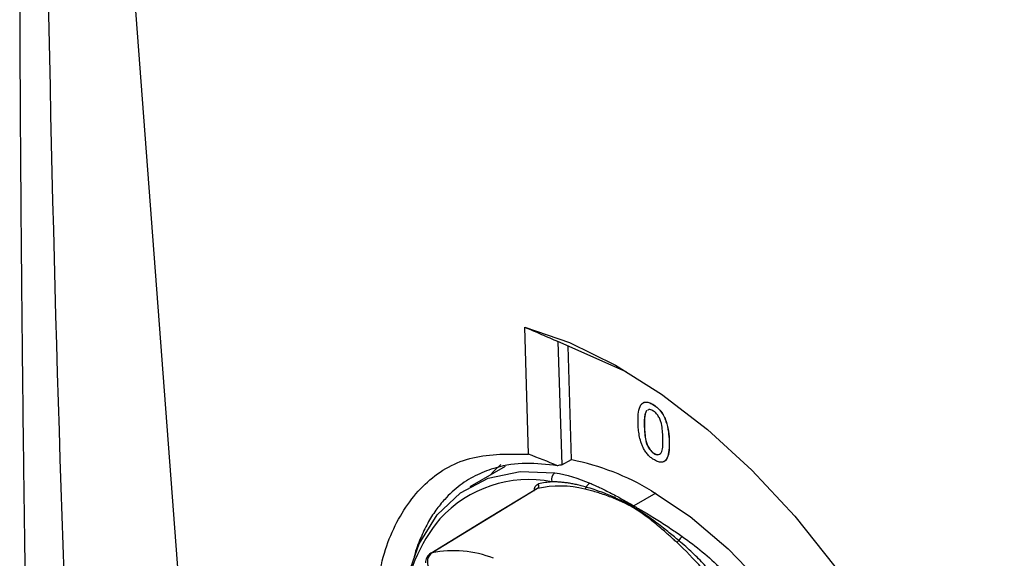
# Model space of a CAD drawing. Header units: millimetres. Extents: x 25 to 1229, y -261 to 1180.
# Tile 184 of 224: x 778 to 821, y 858 to 882. Entities that reach past the tile are written whole.
import ezdxf

# ---------------------------------------------------------------- set-up
doc = ezdxf.new("R2010")
doc.units = ezdxf.units.MM

msp = doc.modelspace()

# ---------------------------------------------------------------- linework, layer by layer
at = {"color": 7, "linetype": 'Continuous', "lineweight": 25}
for p, q in [((782.858, 885.894), (785.618, 849.093)), ((800.337, 863.053), (800.166, 868.617)), ((804.607, 866.654), (801.624, 867.987)), ((801.624, 867.987), (801.791, 862.587)), ((802.223, 862.818), (802.07, 867.787)), ((805.776, 865.236), (805.783, 865.24)), ((805.528, 864.969), (805.505, 864.958)), ((805.406, 864.253), (805.413, 864.258)), ((806.494, 863.624), (806.501, 863.629)), ((805.843, 863.077), (805.85, 863.082)), ((801.791, 862.587), (802.223, 862.818)), ((799.304, 862.517), (797.755, 861.623)), ((805.911, 861.344), (804.95, 860.79))]:
    msp.add_line(p, q, dxfattribs=at)
at = {"color": 7, "linetype": 'Continuous', "lineweight": 25, "flags": 128}
for points in [[(800.166, 868.617), (802.132, 867.942), (804.143, 866.959), (806.167, 865.685), (808.172, 864.139), (810.126, 862.348), (811.998, 860.338), (813.758, 858.142), (815.379, 855.794), (816.834, 853.333), (818.101, 850.796), (819.16, 848.225), (819.993, 845.66), (820.587, 843.141), (820.934, 840.709), (821.028, 838.402), (820.866, 836.257)], [(798.654, 862.142), (798.811, 862.308), (799.123, 862.6)], [(794.783, 856.349), (795.005, 857.59), (795.542, 859.126), (796.329, 860.394), (797.347, 861.36), (798.568, 861.999), (799.961, 862.294), (801.489, 862.237)], [(800.648, 861.508), (798.554, 860.234), (796.052, 858.712)], [(800.729, 861.554), (798.139, 859.977), (796.103, 858.738)], [(805.725, 861.453), (807.421, 860.323), (809.083, 858.915), (810.668, 857.264), (812.136, 855.412), (813.45, 853.407), (814.576, 851.3), (815.485, 849.146), (816.153, 846.998), (816.565, 844.913), (816.709, 842.943), (816.581, 841.139)], [(796.052, 858.717), (796.07, 858.727), (796.103, 858.738)]]:
    msp.add_lwpolyline(points, dxfattribs=at)
at = {"color": 7, "linetype": 'Continuous', "lineweight": 25}
for centre, radius, start, end in [((800.068, 852.002), 11.015, 59.0933, 78.6823), ((801.696, 861.943), 0.36, 125.1617, 196.2764), ((800.341, 856.681), 5.259, 78.9284, 137.7088), ((800.636, 861.677), 0.155, 307.3359, 27.9149), ((801.673, 857.995), 3.861, 94.785, 103.4861), ((803.193, 861.474), 0.356, 118.8067, 157.2565), ((801.697, 857.184), 4.475, 75.7769, 102.4919), ((802.706, 861.661), 0.166, 303.4239, 342.66), ((802.03, 855.588), 7.251, 140.3024, 173.7536), ((806.648, 859.485), 0.341, 301.871, 321.4968), ((796.342, 847.907), 15.407, 35.4318, 47.1087), ((807.449, 858.945), 0.627, 126.8603, 148.4699), ((796.312, 858.29), 0.5, 121.3199, 179.9999), ((796.417, 858.326), 0.518, 127.3178, 207.639), ((797.034, 854.005), 4.824, 68.545, 101.1312)]:
    msp.add_arc(centre, radius, start, end, dxfattribs=at)
for points, knots in [([(916.527, 846.81), (905.924, 852.825), (884.561, 864.943), (852.639, 883.288), (820.56, 901.891), (799.263, 914.403), (788.544, 920.701)], [0, 0, 0, 0, 0.2463975, 0.4964734, 0.7465496, 1, 1, 1, 1]), ([(788.177, 919.483), (798.954, 913.107), (820.366, 900.441), (852.621, 881.702), (884.613, 863.349), (905.989, 851.309), (916.543, 845.364)], [0, 0, 0, 0, 0.254068, 0.504784, 0.755483, 1, 1, 1, 1]), ([(779.65, 805.442), (779.599, 806.795), (779.499, 809.485), (779.359, 813.499), (779.227, 817.467), (779.103, 821.388), (778.988, 825.262), (778.88, 829.088), (778.781, 832.868), (778.688, 836.599), (778.603, 840.283), (778.525, 843.919), (778.453, 847.508), (778.388, 851.047), (778.33, 854.539), (778.277, 857.982), (778.229, 861.376), (778.188, 864.722), (778.152, 868.018), (778.12, 871.266), (778.094, 874.464), (778.072, 877.613), (778.055, 880.712), (778.042, 883.762), (778.037, 885.779), (778.034, 886.779)], [0, 0, 0, 0, 0.050451, 0.100269, 0.149453, 0.198002, 0.245918, 0.2932, 0.339848, 0.385862, 0.431242, 0.475988, 0.5201, 0.563579, 0.606423, 0.648633, 0.69021, 0.731153, 0.771461, 0.811136, 0.850177, 0.888583, 0.926356, 0.963495, 1, 1, 1, 1]), ([(800.166, 868.617), (800.412, 868.513), (800.9, 868.305), (801.384, 868.092), (801.624, 867.987)], [0, 0, 0, 0, 0.504743, 1, 1, 1, 1]), ([(805.134, 864.409), (805.131, 864.545), (805.131, 864.678), (805.155, 864.93), (805.178, 865.049), (805.268, 865.241), (805.338, 865.313), (805.486, 865.337), (805.541, 865.332), (805.656, 865.298), (805.716, 865.269), (805.776, 865.236)], [0, 0, 0, 0, 0.25, 0.25, 0.5, 0.5, 0.75, 0.75, 0.875, 0.875, 1, 1, 1, 1]), ([(805.286, 865.228), (805.295, 865.243), (805.332, 865.301), (805.439, 865.345), (805.603, 865.333), (805.723, 865.271), (805.783, 865.24)], [0, 0, 0, 0, 0.105726, 0.403616, 0.701512, 1, 1, 1, 1]), ([(805.776, 865.236), (805.836, 865.199), (805.897, 865.159), (806.014, 865.057), (806.071, 864.999), (806.175, 864.868), (806.222, 864.795), (806.297, 864.644), (806.327, 864.567), (806.404, 864.339), (806.44, 864.188), (806.481, 863.899), (806.489, 863.761), (806.494, 863.624)], [0, 0, 0, 0, 0.125, 0.125, 0.25, 0.25, 0.375, 0.375, 0.5, 0.5, 0.75, 0.75, 1, 1, 1, 1]), ([(805.783, 865.24), (805.843, 865.204), (805.904, 865.164), (806.021, 865.062), (806.078, 865.003), (806.182, 864.872), (806.229, 864.799), (806.304, 864.649), (806.334, 864.572), (806.411, 864.343), (806.447, 864.192), (806.488, 863.904), (806.496, 863.765), (806.501, 863.629)], [0, 0, 0, 0, 0.125, 0.125, 0.25, 0.25, 0.375, 0.375, 0.5, 0.5, 0.75, 0.75, 1, 1, 1, 1]), ([(805.505, 864.958), (805.491, 864.938), (805.477, 864.918), (805.457, 864.869), (805.449, 864.843), (805.428, 864.76), (805.419, 864.701), (805.403, 864.516), (805.403, 864.385), (805.406, 864.253)], [0, 0, 0, 0, 0.125, 0.125, 0.25, 0.25, 0.5, 0.5, 1, 1, 1, 1]), ([(805.512, 864.962), (805.498, 864.943), (805.484, 864.922), (805.464, 864.873), (805.456, 864.847), (805.435, 864.765), (805.426, 864.705), (805.41, 864.521), (805.41, 864.39), (805.413, 864.258)], [0, 0, 0, 0, 0.125, 0.125, 0.25, 0.25, 0.5, 0.5, 1, 1, 1, 1]), ([(805.782, 864.96), (805.751, 864.975), (805.69, 865.006), (805.611, 865.017), (805.576, 864.995), (805.562, 864.986)], [0, 0, 0, 0, 0.370899, 0.741509, 1, 1, 1, 1]), ([(806.222, 863.782), (806.218, 863.881), (806.213, 863.98), (806.193, 864.183), (806.179, 864.287), (806.141, 864.448), (806.126, 864.503), (806.081, 864.613), (806.053, 864.668), (805.988, 864.771), (805.95, 864.82), (805.869, 864.902), (805.825, 864.934), (805.782, 864.96)], [0, 0, 0, 0, 0.25, 0.25, 0.5, 0.5, 0.625, 0.625, 0.75, 0.75, 0.875, 0.875, 1, 1, 1, 1]), ([(805.37, 863.305), (805.348, 863.353), (805.325, 863.4), (805.288, 863.497), (805.271, 863.545), (805.227, 863.688), (805.205, 863.783), (805.171, 863.968), (805.159, 864.059), (805.142, 864.236), (805.138, 864.323), (805.134, 864.409)], [0, 0, 0, 0, 0.125, 0.125, 0.25, 0.25, 0.5, 0.5, 0.75, 0.75, 1, 1, 1, 1]), ([(805.406, 864.253), (805.409, 864.155), (805.414, 864.057), (805.434, 863.854), (805.447, 863.75), (805.485, 863.589), (805.5, 863.535), (805.544, 863.425), (805.573, 863.371), (805.638, 863.268), (805.675, 863.219), (805.736, 863.156), (805.757, 863.137), (805.8, 863.104), (805.821, 863.091), (805.843, 863.077)], [0, 0, 0, 0, 0.25, 0.25, 0.5, 0.5, 0.625, 0.625, 0.75, 0.75, 0.875, 0.875, 0.9375, 0.9375, 1, 1, 1, 1]), ([(805.413, 864.258), (805.416, 864.16), (805.421, 864.061), (805.441, 863.858), (805.454, 863.755), (805.492, 863.594), (805.507, 863.539), (805.551, 863.429), (805.58, 863.375), (805.645, 863.272), (805.682, 863.223), (805.743, 863.161), (805.764, 863.142), (805.807, 863.109), (805.828, 863.095), (805.85, 863.082)], [0, 0, 0, 0, 0.25, 0.25, 0.5, 0.5, 0.625, 0.625, 0.75, 0.75, 0.875, 0.875, 0.9375, 0.9375, 1, 1, 1, 1]), ([(805.843, 863.077), (805.864, 863.066), (805.886, 863.054), (805.928, 863.039), (805.948, 863.034), (806.007, 863.028), (806.043, 863.034), (806.103, 863.065), (806.13, 863.087), (806.169, 863.149), (806.181, 863.188), (806.21, 863.31), (806.218, 863.401), (806.226, 863.588), (806.224, 863.685), (806.222, 863.782)], [0, 0, 0, 0, 0.0625, 0.0625, 0.125, 0.125, 0.25, 0.25, 0.375, 0.375, 0.5, 0.5, 0.75, 0.75, 1, 1, 1, 1]), ([(806.494, 863.624), (806.497, 863.489), (806.497, 863.355), (806.472, 863.105), (806.449, 862.986), (806.36, 862.793), (806.289, 862.722), (806.142, 862.697), (806.087, 862.703), (805.971, 862.737), (805.911, 862.766), (805.851, 862.8)], [0, 0, 0, 0, 0.25, 0.25, 0.5, 0.5, 0.75, 0.75, 0.875, 0.875, 1, 1, 1, 1]), ([(806.501, 863.629), (806.502, 863.353), (806.504, 863.009), (806.331, 862.767), (806.25, 862.704), (806.192, 862.71), (806.189, 862.71)], [0, 0, 0, 0, 0.659815, 0.825515, 0.990888, 1, 1, 1, 1]), ([(793.744, 855.577), (793.728, 856.168), (793.682, 857.842), (794.402, 860.041), (795.804, 861.969), (797.806, 863.092), (799.493, 863.066), (800.337, 863.053)], [0, 0, 0, 0, 0.120025, 0.340062, 0.560074, 0.780053, 1, 1, 1, 1]), ([(805.851, 862.8), (805.807, 862.827), (805.762, 862.855), (805.674, 862.923), (805.63, 862.961), (805.547, 863.047), (805.507, 863.095), (805.434, 863.196), (805.401, 863.25), (805.37, 863.305)], [0, 0, 0, 0, 0.25, 0.25, 0.5, 0.5, 0.75, 0.75, 1, 1, 1, 1]), ([(805.85, 863.082), (805.893, 863.062), (805.978, 863.024), (806.075, 863.04), (806.114, 863.082), (806.129, 863.098)], [0, 0, 0, 0, 0.377955, 0.756237, 1, 1, 1, 1]), ([(801.602, 862.551), (801.136, 862.605), (800.185, 862.714), (799.026, 862.528), (798.074, 862.174), (797.316, 861.713), (796.719, 861.171), (796.257, 860.597), (795.898, 860.032), (795.59, 859.363), (795.385, 858.863), (795.322, 858.554), (795.316, 858.527)], [0, 0, 0, 0, 0.155424, 0.31732, 0.428909, 0.543379, 0.66073, 0.737296, 0.817913, 0.902579, 0.991294, 1, 1, 1, 1]), ([(802.864, 861.611), (802.79, 861.633), (802.645, 861.674), (802.433, 861.724), (802.231, 861.764), (802.037, 861.795), (801.853, 861.817), (801.678, 861.832), (801.511, 861.841), (801.403, 861.842), (801.351, 861.842)], [0, 0, 0, 0, 0.1431589, 0.2811413, 0.4139441, 0.541562, 0.663987, 0.7812095, 0.8932181, 1, 1, 1, 1]), ([(803.021, 861.786), (803.089, 861.756), (803.23, 861.694), (803.456, 861.59), (803.702, 861.472), (803.962, 861.34), (804.213, 861.207), (804.46, 861.069), (804.7, 860.934), (804.869, 860.836), (804.95, 860.79)], [0, 0, 0, 0, 0.110971, 0.231324, 0.361069, 0.500212, 0.637287, 0.750003, 0.880558, 1, 1, 1, 1]), ([(800.73, 861.554), (800.707, 861.547), (800.676, 861.538), (800.656, 861.512), (800.65, 861.505)], [0, 0, 0, 0, 0.726709, 1, 1, 1, 1]), ([(806.828, 859.195), (806.777, 859.242), (806.672, 859.339), (806.509, 859.486), (806.326, 859.648), (806.108, 859.837), (805.867, 860.038), (805.617, 860.235), (805.293, 860.476), (804.878, 860.746), (804.441, 860.967), (804.087, 861.118), (803.813, 861.223), (803.55, 861.314), (803.287, 861.395), (803.04, 861.464), (802.876, 861.504), (802.797, 861.522)], [0, 0, 0, 0, 0.039157, 0.080856, 0.125102, 0.181122, 0.250188, 0.312786, 0.375373, 0.500473, 0.625271, 0.687613, 0.750022, 0.818976, 0.874959, 0.940344, 1, 1, 1, 1]), ([(806.915, 859.273), (806.852, 859.326), (806.714, 859.442), (806.492, 859.624), (806.237, 859.828), (805.951, 860.049), (805.631, 860.283), (805.278, 860.524), (804.808, 860.814), (804.257, 861.095), (803.688, 861.334), (803.234, 861.498), (802.976, 861.577), (802.864, 861.611)], [0, 0, 0, 0, 0.0468137, 0.1018369, 0.1650347, 0.2364904, 0.316206, 0.4041528, 0.500338, 0.6634876, 0.8011222, 0.9133532, 1, 1, 1, 1]), ([(804.95, 860.79), (805.003, 860.759), (805.114, 860.695), (805.287, 860.594), (805.486, 860.477), (805.725, 860.334), (806.093, 860.106), (806.547, 859.811), (806.907, 859.562), (807.073, 859.447)], [0, 0, 0, 0, 0.078408, 0.16173, 0.249978, 0.362608, 0.499705, 0.768631, 1, 1, 1, 1]), ([(808.483, 857.725), (808.412, 857.806), (808.265, 857.973), (808.032, 858.223), (807.781, 858.481), (807.51, 858.744), (807.22, 859.011), (807.018, 859.184), (806.915, 859.273)], [0, 0, 0, 0, 0.143539, 0.296362, 0.45844, 0.629749, 0.810273, 1, 1, 1, 1])]:
    msp.add_open_spline(points, degree=3, knots=knots, dxfattribs=at)
for points in [[(779.241, 885.435), (779.475, 872.039), (779.877, 858.658), (780.45, 845.291)], [(801.602, 862.551), (801.182, 862.722), (800.76, 862.889), (800.337, 863.053)], [(801.791, 862.587), (801.728, 862.575), (801.665, 862.563), (801.602, 862.551)], [(801.489, 862.237), (802.015, 862.16), (802.519, 862.004), (803.021, 861.786)], [(800.579, 861.428), (800.579, 861.598), (800.652, 861.72), (800.772, 861.749)], [(807.073, 859.447), (807.668, 859.031), (808.243, 858.564), (808.769, 858.034)]]:
    msp.add_open_spline(points, degree=3, dxfattribs=at)

doc.saveas('drawing.dxf')
